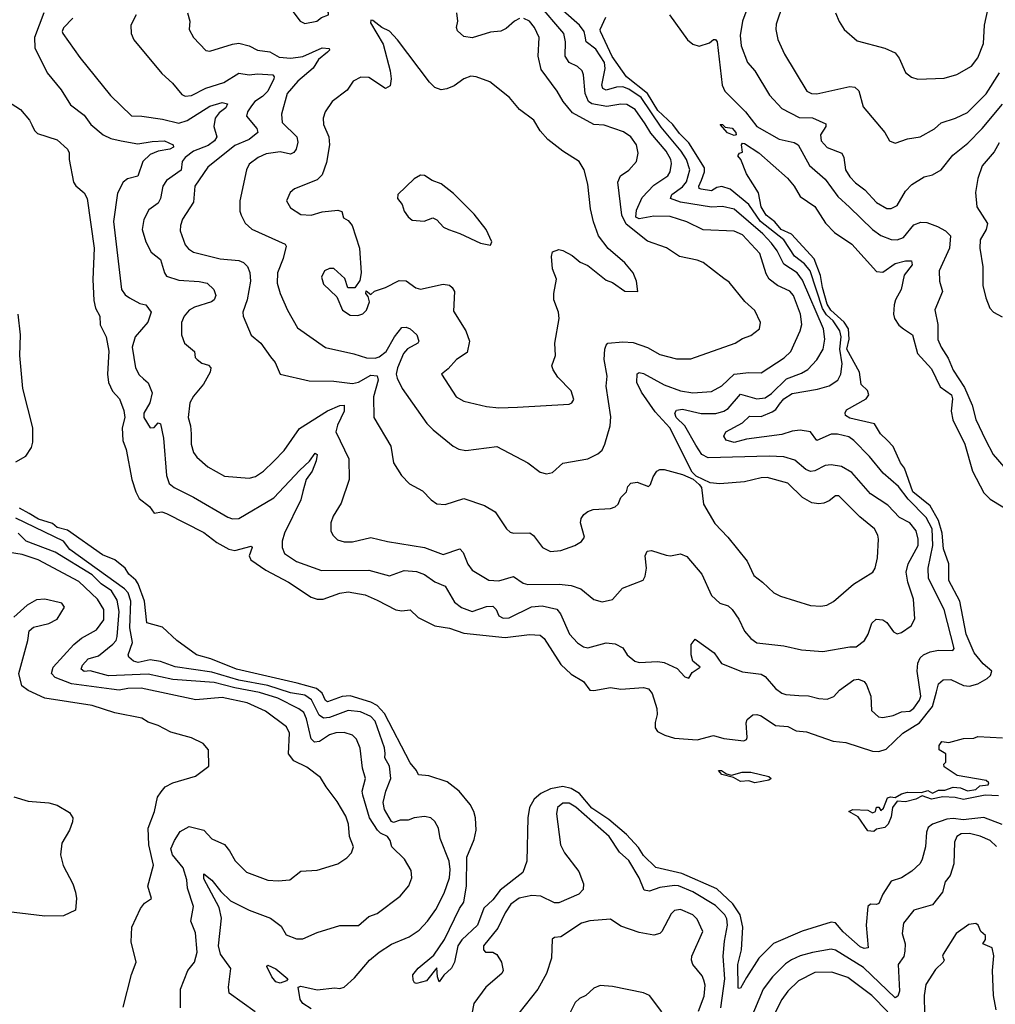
# Model space of a CAD drawing. Extents: x 1443846 to 1577407, y 839182 to 927291.
# Tile 202 of 256: x 1496183 to 1500910, y 897572 to 902342. Entities that reach past the tile are written whole.
import ezdxf

# ---------------------------------------------------------------- set-up
doc = ezdxf.new("R2010")
doc.units = 0

msp = doc.modelspace()

# ---------------------------------------------------------------- linework, layer by layer
at = {"layer": '0CON20XD'}
for points in [[(1497565, 902324.2), (1497622.5, 902335), (1497645, 902352.5), (1497680, 902365), (1497680, 902375), (1497619.5, 902439.5), (1497593.9, 902446.1), (1497565, 902443.8), (1497524.3, 902425.7), (1497496.7, 902405), (1497496.7, 902395), (1497542.5, 902335), (1497565, 902324.2)], [(1499725.7, 902444.3), (1499685.2, 902335), (1499674, 902265), (1499679.2, 902215), (1499709.5, 902135), (1499744.4, 902095), (1499816.2, 901976.2), (1499875, 901911.4), (1499958.9, 901868.9), (1500025, 901867.1), (1500088.1, 901838.1), (1500089.1, 901825), (1500062.5, 901785), (1500065.4, 901755), (1500095, 901723.2), (1500165.5, 901695), (1500175.9, 901675), (1500184.2, 901615), (1500205, 901581.2), (1500232.1, 901552.1), (1500277.8, 901517.8), (1500335, 901456.7), (1500385, 901426.9), (1500405, 901426.5), (1500435, 901441.4), (1500475, 901511.9), (1500505.9, 901544.1), (1500565, 901580.9), (1500605, 901590.8), (1500647.9, 901615), (1500703.9, 901686.1), (1500776.9, 901743.1), (1500845.7, 901814.3), (1500945, 901933.1)], [(1496746.9, 902365), (1496721.1, 902315), (1496724.2, 902275), (1496735.7, 902245), (1496871.3, 902081.3), (1496924.4, 902034.4), (1496969.5, 901979.5), (1496985, 901970.9), (1497015, 901975.3), (1497085, 902009.8), (1497172.8, 902037.2), (1497245, 902083.3), (1497295, 902075.2), (1497335, 902080.3), (1497410, 902075), (1497416.5, 902065), (1497413.8, 902055), (1497385.7, 901995), (1497360.3, 901969.7), (1497321.8, 901945), (1497306.6, 901925), (1497286.9, 901895), (1497281.8, 901875), (1497332.5, 901815), (1497337.8, 901795), (1497295, 901761.3), (1497225, 901732.1), (1497095, 901626.9), (1497031.9, 901535), (1497025, 901457.5), (1496972.2, 901375), (1496962.2, 901345), (1496961.5, 901318.5), (1496985, 901250.8), (1497001.1, 901231.1), (1497025, 901215.6), (1497155, 901184.1), (1497245, 901175.9), (1497268.1, 901165), (1497286.4, 901146.4), (1497297.6, 901117.6), (1497300.8, 901075), (1497285.6, 900984.4), (1497264.2, 900925), (1497265.8, 900905.8), (1497305, 900814.2), (1497351.9, 900775), (1497398.9, 900708.9), (1497420.5, 900680.5), (1497446, 900625), (1497585, 900592.5), (1497705, 900590), (1497795, 900579.3), (1497825, 900585.2), (1497885, 900620.5), (1497915, 900616.6), (1497919.3, 900595), (1497896.8, 900515), (1497899.5, 900415), (1497980.6, 900275), (1497994.3, 900195), (1498033.8, 900133.8), (1498072.6, 900092.6), (1498135, 900059.2), (1498176, 900015), (1498205, 899997.1), (1498245, 899993.1), (1498335, 900022.2), (1498435, 899989.1), (1498486.9, 899956.9), (1498542, 899875), (1498559.7, 899859.7), (1498575, 899854), (1498655, 899855.8), (1498673, 899843), (1498715.6, 899785.6), (1498755, 899765.6), (1498805, 899770), (1498873.3, 899795), (1498905.5, 899814.5), (1498919.2, 899835), (1498900.8, 899905), (1498904, 899925), (1498916.2, 899945), (1498935, 899959.2), (1498961.8, 899968.2), (1499045, 899973.3), (1499068.8, 899981.2), (1499082.5, 899995), (1499095, 900026.7), (1499122.5, 900055), (1499129.3, 900080.7), (1499143.9, 900096.1), (1499175, 900100.8), (1499229.2, 900080.8), (1499240, 900090), (1499252.1, 900127.9), (1499270, 900155), (1499285, 900163.1), (1499305, 900163.3), (1499395, 900138.1), (1499446.2, 900116.2), (1499475, 900090), (1499486, 900075), (1499496.4, 899995), (1499551.4, 899901.4), (1499614.4, 899835), (1499707.9, 899717.9), (1499739.8, 899649.8), (1499782.5, 899617.5), (1499837.5, 899565), (1499868.6, 899548.6), (1500015, 899503.2), (1500065, 899500.6), (1500094.2, 899505.8), (1500126.3, 899523.7), (1500223.6, 899606.4), (1500316.9, 899665), (1500328.2, 899685), (1500339.4, 899735), (1500344.5, 899825), (1500340, 899845), (1500325, 899875.5), (1500253.5, 899933.5), (1500152.5, 900035), (1500135, 900035.8), (1500105, 900010.5), (1500079.7, 900000.3), (1500055, 899996.7), (1500021.7, 900001.7), (1499975, 900026.8), (1499905, 900096.6), (1499805, 900124), (1499775, 900123.1), (1499695, 900102.5), (1499575, 900092.5), (1499528.8, 900098.8), (1499460.8, 900130.8), (1499440.6, 900150.6), (1499332.7, 900365), (1499262.3, 900442.3), (1499195, 900536.7), (1499173.7, 900585), (1499174, 900626), (1499185, 900632.9), (1499205, 900627.9), (1499305, 900573.2), (1499385, 900543.5), (1499445, 900533.4), (1499535, 900540.4), (1499585, 900568.2), (1499645.2, 900624.8), (1499715, 900633.1), (1499775, 900630.4), (1499886.8, 900703.2), (1499918.5, 900735), (1499964.7, 900835.3), (1499971.8, 900865), (1499965.8, 900915), (1499931.8, 901005), (1499915, 901026.1), (1499854.4, 901054.4), (1499814.4, 901084.4), (1499800.4, 901110.4), (1499769, 901209), (1499685, 901300), (1499645, 901317.1), (1499495, 901323.2), (1499415, 901363.2), (1499335, 901389.1), (1499255, 901390.2), (1499185, 901376.7), (1499167.6, 901385), (1499171.1, 901418.9), (1499199.1, 901480.9), (1499255, 901540.5), (1499322.7, 901585), (1499335.3, 901605), (1499341.9, 901645), (1499337.7, 901665), (1499315, 901705.8), (1499241.7, 901791.7), (1499212.8, 901837.2), (1499165, 901906.8), (1499125, 901931.2), (1499095, 901933.5), (1499028.5, 901921.5), (1498955.1, 901935.1), (1498939.8, 901945), (1498922.6, 901985), (1498915.4, 902075), (1498908.2, 902095), (1498885.8, 902115), (1498845, 902135.4), (1498825.8, 902165), (1498828, 902235), (1498819.2, 902275), (1498695, 902421.2)], [(1499880.8, 902415), (1499848.8, 902321.2), (1499845.8, 902295), (1499856.8, 902246.8), (1499887.8, 902175), (1499997.1, 901995), (1500020, 901985), (1500045, 901983.4), (1500205, 902018.2), (1500230, 902015), (1500248.2, 901998.2), (1500270.3, 901920.3), (1500374, 901795), (1500396.7, 901755), (1500425, 901744.2), (1500484.2, 901764.2), (1500545.4, 901774.6), (1500615, 901813.1), (1500647.3, 901842.7), (1500716.2, 901865), (1500775, 901892.2), (1500865, 901982.9), (1500929.6, 902085)], [(1500135.8, 902375), (1500152.6, 902332.6), (1500177.5, 902295), (1500240.2, 902240.2), (1500375, 902204.3), (1500425, 902180.8), (1500444.3, 902155), (1500475.5, 902085.5), (1500503.5, 902063.5), (1500535, 902054.3), (1500661.3, 902058.7), (1500722.8, 902077.2), (1500795, 902116.9), (1500825, 902157.5), (1500853.4, 902226.6), (1500857.3, 902315), (1500876.6, 902405)], [(1496300, 902375), (1496255.4, 902255), (1496256.4, 902205), (1496315.8, 902085), (1496385, 902002.5), (1496430.3, 901930.3), (1496495, 901879.5), (1496528.2, 901835), (1496587.8, 901785), (1496625, 901766.2), (1496674.2, 901755.8), (1496755, 901740), (1496825, 901752.3), (1496885, 901755.2), (1496927.5, 901735), (1496928.1, 901725), (1496911.5, 901715), (1496854.7, 901705.3), (1496815, 901689.4), (1496780.5, 901655), (1496755, 901583.3), (1496705, 901571.2), (1496684.8, 901555.2), (1496657.9, 901502.1), (1496638.3, 901365), (1496677.3, 901035), (1496695, 901008.9), (1496715, 900994.5), (1496765, 900967.8), (1496795, 900960.8), (1496820.8, 900925), (1496803.9, 900876.1), (1496742.9, 900805), (1496728.5, 900755), (1496744.7, 900654.7), (1496761.7, 900621.7), (1496782.8, 900602.8), (1496805, 900582), (1496824.6, 900535), (1496813.5, 900485), (1496784.3, 900435), (1496784.4, 900415), (1496815, 900364.3), (1496835, 900365.8), (1496855, 900388.8), (1496865, 900383.8), (1496880.7, 900315), (1496895, 900132.9), (1496907.8, 900095), (1496931.9, 900075), (1497025, 900029.2), (1497192, 899932), (1497215, 899923.5), (1497245, 899924.6), (1497414.6, 900025), (1497540, 900160), (1497587.5, 900202.5), (1497615, 900241.1), (1497625.2, 900235.2), (1497618.9, 900205), (1497599.8, 900155), (1497571.4, 900115), (1497555.4, 900055.4), (1497545.9, 900015), (1497466.1, 899855), (1497455.4, 899815), (1497455.4, 899785), (1497465.6, 899755), (1497525, 899716.2), (1497645, 899673.8), (1497875, 899674.7), (1497975, 899647.5), (1498045.9, 899674.1), (1498105, 899668.8), (1498145, 899654.1), (1498195, 899618.8), (1498245, 899598.1), (1498290, 899520), (1498324.2, 899494.2), (1498375, 899474.7), (1498445, 899498.7), (1498475, 899500.9), (1498492.5, 899485), (1498505, 899454.5), (1498525, 899442), (1498555, 899444.1), (1498662.4, 899497.6), (1498715, 899502.4), (1498786.1, 899486.1), (1498803.8, 899463.8), (1498846.9, 899365), (1498885, 899323.3), (1498915, 899303.5), (1498935, 899299.5), (1499025, 899322.7), (1499068.6, 899318.6), (1499105, 899298.6), (1499126, 899265), (1499163.7, 899233.7), (1499185, 899228.2), (1499275, 899232.9), (1499305, 899227.2), (1499367.9, 899197.9), (1499405, 899157.5), (1499425, 899152.5), (1499441.4, 899178.6), (1499480, 899205), (1499445, 899233.8), (1499435.7, 899265), (1499436.7, 899315), (1499455, 899340), (1499547.1, 899275), (1499583, 899223), (1499685, 899182.5), (1499775, 899171.8), (1499795, 899159.2), (1499845, 899102.1), (1499875, 899079.3), (1499895, 899072.1), (1499958, 899068), (1500005, 899066.5), (1500055, 899052.7), (1500095, 899049.6), (1500127.1, 899062.9), (1500155, 899094.3), (1500225, 899144.4), (1500247.3, 899147.3), (1500275, 899135.8), (1500285, 899118.8), (1500307.1, 899065), (1500310.6, 898995), (1500343.7, 898963.7), (1500365, 898960.6), (1500415, 898970.4), (1500455, 898988), (1500495, 898992.6), (1500515, 899006.1), (1500543, 899045), (1500548.4, 899065), (1500530.5, 899185), (1500535, 899223.8), (1500545, 899250), (1500561.4, 899265), (1500595, 899279.3), (1500635, 899287.3), (1500704.1, 899285.9), (1500710.8, 899295), (1500661.4, 899485), (1500586.3, 899635), (1500585.2, 899685), (1500606.6, 899795), (1500604.2, 899875), (1500575, 899930.4), (1500488.3, 900018.3), (1500440.7, 900080.7), (1500367.1, 900145), (1500300.4, 900225), (1500225, 900302.5), (1500200.4, 900320.4), (1500145, 900334.2), (1500115, 900334.7), (1500045, 900303.4), (1500014.4, 900345), (1499963.8, 900353.8), (1499925, 900348.9), (1499875, 900332.5), (1499705, 900309.4), (1499645, 900293.3), (1499605.2, 900305.2), (1499595.3, 900325), (1499604.5, 900345.5), (1499685, 900388.1), (1499719.6, 900420.4), (1499775, 900420), (1499828.3, 900441.7), (1499846.4, 900453.6), (1499865, 900478.9), (1499885.3, 900505), (1499925, 900530.2), (1500048.5, 900551.5), (1500105, 900568.2), (1500146.2, 900595), (1500161.8, 900625), (1500168.2, 900675), (1500156.5, 900745), (1500162.4, 900805), (1500156.8, 900835), (1500125, 900883.8), (1500092.1, 900912.1), (1500072.4, 900942.4), (1500012.9, 901125), (1499985, 901158.6), (1499937, 901197), (1499885.5, 901275), (1499772.1, 901365), (1499715, 901447.4), (1499625, 901521.6), (1499585, 901533.2), (1499560.5, 901529.5), (1499535, 901512.2), (1499485, 901520.8), (1499475.6, 901525), (1499473.9, 901535), (1499486, 901564)], [(1496441.1, 902348.9), (1496395, 902301.9), (1496388.8, 902285), (1496392.9, 902275), (1496475, 902158.2), (1496624.1, 901975), (1496725, 901875.9), (1496775, 901874.6), (1496875, 901859.7), (1496955, 901840), (1496995, 901853.5), (1497105, 901923.2), (1497165, 901941.4), (1497190.6, 901935), (1497181.5, 901915), (1497149.2, 901890.8), (1497130.6, 901865), (1497123.9, 901825), (1497138.2, 901775), (1497127.4, 901755), (1497097, 901733), (1497025.6, 901705), (1496985.8, 901674.3), (1496970.9, 901655), (1496965, 901612.5), (1496895, 901562.5), (1496876.3, 901535), (1496865.2, 901475), (1496855, 901453.3), (1496809.8, 901420.2), (1496785.4, 901374.6), (1496777.5, 901325), (1496795, 901266.2), (1496820.8, 901215), (1496865, 901179.4), (1496884.3, 901115), (1496895, 901098.8), (1496955, 901079.3), (1497053.4, 901073.4), (1497091.2, 901065), (1497124.2, 901035), (1497134.2, 901005), (1497125.7, 900985), (1497112.9, 900975), (1497030.6, 900949.4), (1497004.6, 900935), (1496979.6, 900905), (1496967.1, 900875), (1496967.5, 900815), (1496981.9, 900775), (1497030, 900735), (1497034.2, 900705), (1497042.5, 900695), (1497065, 900678.5), (1497097.9, 900667.9), (1497108.6, 900655), (1497106.7, 900635), (1497073.9, 900576.1), (1497025, 900518.6), (1497007.8, 900485), (1497000, 900415), (1497011.2, 900375), (1497013.9, 900336.1), (1497014.7, 900284.7), (1497025.3, 900245.3), (1497041.9, 900221.9), (1497095.6, 900175), (1497175, 900131.2), (1497295, 900120.5), (1497325, 900129.5), (1497365, 900154.4), (1497415, 900203.5), (1497465, 900255.6), (1497539, 900361), (1497675, 900447.5), (1497735, 900472.7), (1497755, 900474), (1497755.9, 900445), (1497722.3, 900377.7), (1497715.3, 900345), (1497777.8, 900215), (1497780, 900115), (1497740.7, 899999.3), (1497702.6, 899937.4), (1497690, 899905), (1497690.8, 899865), (1497700, 899845), (1497722.4, 899822.4), (1497755, 899812.2), (1497795, 899811.5), (1497885, 899833.3), (1497965, 899813.9), (1498144.7, 899784.7), (1498235, 899750.9), (1498315, 899778.1), (1498331.1, 899761.1), (1498355, 899704.2), (1498375, 899675.8), (1498456, 899626), (1498505, 899623.5), (1498575, 899643.8), (1498621.9, 899611.9), (1498645, 899605.3), (1498796.7, 899606.7), (1498855, 899600.4), (1498902, 899585), (1498965, 899532.9), (1499005, 899521.9), (1499055, 899532.5), (1499103, 899587), (1499203.2, 899626.8), (1499213.4, 899646.6), (1499220, 899685), (1499214.3, 899744.3), (1499222.9, 899767.1), (1499245, 899770.8), (1499315, 899747.1), (1499335.8, 899744.2), (1499385, 899754), (1499415, 899741.4), (1499488.8, 899655), (1499535, 899551.9), (1499575, 899515.8), (1499615, 899502), (1499635, 899484), (1499667.7, 899437.7), (1499695, 899378.8), (1499725, 899343.4), (1499755, 899322.4), (1499885, 899308.8), (1499971.7, 899288.3), (1500075, 899280.4), (1500205, 899303.1), (1500235, 899303.3), (1500276.2, 899335), (1500294.4, 899365), (1500311.7, 899418.3), (1500332.1, 899437.9), (1500364.4, 899434.4), (1500385, 899420.8), (1500416.8, 899376.8), (1500435, 899367.1), (1500455, 899373.3), (1500502.5, 899405), (1500519.7, 899439.7), (1500512.9, 899535), (1500486.3, 899616.3), (1500478.7, 899665), (1500487.2, 899705), (1500536, 899795), (1500536.4, 899825), (1500525.8, 899865.8), (1500496.2, 899905), (1500445, 899930), (1500389.9, 899989.9), (1500305, 900044.5), (1500215, 900148.5), (1500165, 900177.3), (1500114, 900186), (1500085, 900182.1), (1500035, 900156.2), (1500015, 900152.3), (1499992.1, 900162.1), (1499938.3, 900208.3), (1499885, 900223.4), (1499815, 900227.5), (1499519, 900219), (1499488.4, 900235), (1499459.5, 900280.5), (1499406.4, 900375), (1499364.5, 900415), (1499356.8, 900435), (1499365, 900450), (1499395, 900454.8), (1499485, 900434.3), (1499556.1, 900433.9), (1499595, 900444.8), (1499615, 900457.5), (1499675, 900527.3), (1499755, 900504.7), (1499795, 900510), (1499825, 900530.2), (1499898.2, 900601.8), (1499971, 900629), (1500002.3, 900647.7), (1500045.2, 900694.8), (1500075.8, 900745), (1500084.2, 900795), (1500077.6, 900845), (1499975, 901080.4), (1499949.8, 901115), (1499885, 901158.4), (1499852.6, 901222.6), (1499825, 901258.8), (1499783.9, 901305), (1499645, 901424.3), (1499587.8, 901437.8), (1499535, 901433.9), (1499385, 901457.7), (1499336.2, 901475), (1499343.3, 901495), (1499395, 901531.6), (1499413.3, 901556.7), (1499429.8, 901615), (1499414.2, 901664.2), (1499388.5, 901705), (1499291.4, 901821.4), (1499193.9, 901965), (1499135, 902004.9), (1499105, 902016.6), (1499075, 902015.8), (1499025, 902000.6), (1499009.1, 902009.1), (1499004.1, 902025), (1499019.4, 902105), (1499016, 902135), (1498975, 902198.8), (1498928.2, 902235), (1498922.3, 902262.3), (1498917.8, 902285), (1498895.3, 902315), (1498815.7, 902385.7)], [(1496995.6, 902375), (1497007.8, 902335), (1497004, 902295), (1497026.2, 902255), (1497085, 902193.3), (1497105, 902188.8), (1497215, 902223.8), (1497245, 902227.7), (1497295, 902216.2), (1497335, 902194.6), (1497395, 902186), (1497439.9, 902159.9), (1497496.4, 902156.4), (1497555, 902163.7), (1497648.8, 902205), (1497683, 902203), (1497684.4, 902195), (1497675.3, 902185), (1497630.2, 902149.8), (1497605, 902106.8), (1497531.4, 902045), (1497478.6, 901985), (1497451.5, 901885), (1497455, 901844.4), (1497526, 901775), (1497531.5, 901748.5), (1497523.5, 901715), (1497512.1, 901697.9), (1497495, 901690.8), (1497445, 901701.9), (1497377.1, 901692.9), (1497338.6, 901675), (1497295, 901641.4), (1497282.5, 901615), (1497250, 901465), (1497250, 901415), (1497255.7, 901395), (1497275, 901356.2), (1497307.4, 901327.4), (1497470, 901255), (1497474.4, 901245), (1497460.5, 901185), (1497432.5, 901115), (1497430.9, 901065), (1497445.6, 901015), (1497481.5, 900935), (1497528.9, 900848.9), (1497665, 900753.3), (1497802.7, 900722.7), (1497863.3, 900703.3), (1497905, 900702.4), (1497925, 900709), (1497958.4, 900735), (1497998.6, 900805), (1498035, 900850.8), (1498055, 900852.9), (1498075, 900844.3), (1498106.9, 900815), (1498116.9, 900785), (1498111.4, 900775), (1498062.4, 900747.6), (1498043.5, 900725), (1498013.3, 900655), (1498007.6, 900625), (1498011.6, 900605), (1498035.5, 900555), (1498156.1, 900386.1), (1498185.7, 900355), (1498284, 900275), (1498310.7, 900260.7), (1498345, 900255.6), (1498495, 900274.4), (1498645.5, 900195.5), (1498705, 900150), (1498735, 900142), (1498765, 900148.8), (1498815, 900193.3), (1498935.4, 900214.6), (1498985, 900238.2), (1499005, 900257.1), (1499018.8, 900285), (1499044, 900375), (1499047.2, 900417.2), (1499023.8, 900566.2), (1499029.4, 900615), (1499014.4, 900695), (1499018.8, 900745), (1499023.8, 900765), (1499033.3, 900775), (1499105, 900780.5), (1499155, 900777.3), (1499225, 900754.5), (1499285, 900720), (1499365, 900698.2), (1499435, 900698.6), (1499650, 900775), (1499685, 900797.8), (1499725, 900811.9), (1499767.1, 900845), (1499772.9, 900875), (1499745, 900932.5), (1499696.3, 900976.3), (1499619.7, 901069.7), (1499595, 901087.5), (1499493.8, 901165), (1499465, 901177.1), (1499380, 901195), (1499316.2, 901236.2), (1499225, 901269.6), (1499121.4, 901351.4), (1499100.2, 901395), (1499080.6, 901555), (1499094.4, 901585), (1499135, 901612.7), (1499172.2, 901655), (1499179.5, 901695), (1499170.9, 901735), (1499143.6, 901775), (1499109, 901799), (1499015, 901831.6), (1498964.3, 901834.3), (1498861.3, 901891.3), (1498815.6, 901945), (1498787.5, 901995), (1498710, 902100), (1498694.5, 902165.5), (1498700, 902255), (1498677.9, 902305), (1498652.9, 902335), (1498625, 902347.3)], [(1498605, 902347.8), (1498580, 902335), (1498540.9, 902299.1), (1498515, 902286.7), (1498465, 902281.5), (1498375, 902254.6), (1498335, 902260), (1498305, 902287.5), (1498300, 902305), (1498305.7, 902334.3), (1498300.8, 902375)], [(1499486, 901564), (1499500.6, 901605), (1499500.2, 901625), (1499425.5, 901745), (1499380.3, 901790.3), (1499347.2, 901835), (1499275, 901902.3), (1499224.9, 901985), (1499123.4, 902065), (1499054, 902164), (1498996.7, 902285), (1498995.2, 902295), (1499023.7, 902355)], [(1499330.8, 902365), (1499418.9, 902245), (1499445, 902223.5), (1499475, 902214.5), (1499525, 902230), (1499545, 902246), (1499555, 902246.7), (1499562.5, 902235), (1499586.2, 902025), (1499600, 901995), (1499698.9, 901895), (1499755, 901825.3), (1499863.3, 901763.3), (1499935, 901746.8), (1499954.7, 901735), (1500009.6, 901635), (1500085, 901570), (1500146.2, 901486.2), (1500203.9, 901433.9), (1500315, 901325.4), (1500355, 901297.1), (1500405, 901276.9), (1500435, 901275.9), (1500465, 901286.5), (1500515, 901348.9), (1500548.4, 901361.6), (1500578.8, 901358.8), (1500629.7, 901339.7), (1500668.4, 901318.4), (1500692.4, 901295), (1500687.3, 901235), (1500638.2, 901125), (1500639.6, 901075), (1500654.5, 901025.5), (1500617, 900937), (1500630.9, 900865), (1500631.9, 900791.9), (1500646.9, 900755), (1500681.5, 900701.5), (1500705, 900643.5), (1500760.7, 900560.7), (1500798.2, 900475), (1500814.8, 900404.8), (1500862.9, 900307.1), (1500900, 900235), (1500951.5, 900175)], [(1498505, 900461.2), (1498595, 900464.4), (1498845, 900480), (1498858.8, 900485), (1498867.5, 900502.5), (1498855, 900543.8), (1498790.7, 900610.7), (1498768, 900645), (1498762, 900665), (1498778.6, 900715), (1498775.6, 900775), (1498797.3, 900895), (1498793.6, 900925), (1498771.5, 900985), (1498770.8, 901015), (1498784.4, 901085), (1498764.3, 901135.7), (1498759.2, 901195), (1498765, 901217.5), (1498795, 901228.8), (1498815, 901223.8), (1498859.7, 901199.7), (1498897.9, 901167.9), (1498935, 901151.4), (1499025, 901080), (1499055, 901068.1), (1499115, 901026), (1499177.5, 901025), (1499172, 901075), (1499155, 901115.8), (1499115, 901164.4), (1499035, 901234.2), (1498987.1, 901295), (1498962.8, 901362.8), (1498949.2, 901425), (1498936, 901546), (1498918.5, 901615), (1498894.4, 901655), (1498814.8, 901704.8), (1498741.2, 901761.2), (1498704.3, 901804.3), (1498674.2, 901855), (1498605, 901907.5), (1498556, 901965), (1498461.2, 902041.2), (1498395, 902066), (1498368.6, 902068.6), (1498335, 902056.2), (1498288, 902022), (1498252.8, 902007.2), (1498225, 902002.7), (1498193.8, 902013.8), (1498168.6, 902038.6), (1498014.4, 902245), (1497975, 902286), (1497937.5, 902305), (1497895, 902337.5), (1497885, 902340), (1497883, 902327), (1497943.5, 902223.5), (1497978.9, 902095), (1497983.5, 902055), (1497978.9, 902021.1), (1497955, 902009.2), (1497875, 902062.4), (1497835.9, 902064.1), (1497799.2, 902045), (1497769.8, 902000.2), (1497696.7, 901945), (1497663.1, 901895), (1497653.1, 901865), (1497654.5, 901835), (1497680.4, 901775), (1497684.5, 901735), (1497670, 901650), (1497648.9, 901591.1), (1497625, 901565.7), (1497515, 901522), (1497493.8, 901505), (1497476, 901465), (1497495, 901430), (1497545, 901397.5), (1497595.6, 901394.4), (1497648.3, 901411.7), (1497725, 901420), (1497743.4, 901413.4), (1497752.6, 901382.6), (1497775, 901368.9), (1497794.4, 901345), (1497829.2, 901235), (1497837.5, 901115), (1497831.7, 901078.3), (1497807, 901043), (1497773, 901043), (1497758.3, 901088.3), (1497705, 901136.2), (1497685, 901136), (1497660, 901125), (1497646, 901095), (1497655, 901061.2), (1497719.2, 900999.2), (1497748, 900935), (1497785, 900910.8), (1497821.7, 900908.3), (1497845, 900916.7), (1497863.3, 900935), (1497877.5, 900975), (1497871.7, 901001.7), (1497860, 901015), (1497861.7, 901028.3), (1497885, 901010), (1497903, 901027), (1497955, 901044.2), (1498021.7, 901078.3), (1498055, 901076.7), (1498102.4, 901042.4), (1498125, 901036.7), (1498235, 901060), (1498265, 901055.6), (1498278.5, 901045), (1498289.1, 901025), (1498285, 900930), (1498345.3, 900835.3), (1498361.8, 900785), (1498350.9, 900729.1), (1498300, 900695), (1498259.7, 900650.3), (1498227.5, 900625), (1498298.6, 900515), (1498335, 900493.8), (1498445, 900467.9), (1498505, 900461.2)], [(1496125, 901948.1), (1496187.2, 901907.2), (1496231.5, 901855), (1496242, 901832), (1496254.8, 901804.8), (1496270, 901790), (1496365, 901760), (1496415.7, 901715), (1496423.6, 901696.4), (1496423.8, 901665), (1496443.8, 901555), (1496455, 901536.7), (1496495, 901503.3), (1496510.8, 901475), (1496544.6, 901235), (1496536.9, 901083.1), (1496542.3, 900982.3), (1496550.9, 900945), (1496572.2, 900905), (1496573.9, 900863.9), (1496601.5, 900805), (1496615.3, 900735.3), (1496609.4, 900625), (1496613.6, 900583.6), (1496632.8, 900542.8), (1496666.5, 900505), (1496688.5, 900448.5), (1496693, 900415), (1496679.8, 900365), (1496683.4, 900303.4), (1496699.1, 900259.1), (1496726.5, 900115), (1496745.4, 900055), (1496762.9, 900022.9), (1496812.9, 899982.9), (1496835, 899951.2), (1496872, 899958), (1496895, 899950), (1497075, 899857.3), (1497139.1, 899809.1), (1497196.2, 899776.2), (1497225, 899770.9), (1497305, 899790.8), (1497310, 899785), (1497294.6, 899745), (1497303.3, 899725), (1497375.4, 899675), (1497485, 899616.3), (1497595, 899544.7), (1497625, 899534.3), (1497653.3, 899535), (1497735, 899564.2), (1497775, 899570.5), (1497856.3, 899556.3), (1497915, 899530.3), (1498005, 899482.1), (1498035, 899478.2), (1498075, 899483.1), (1498113.3, 899445), (1498195, 899404.6), (1498265, 899393.7), (1498335, 899369.8), (1498535, 899348.8), (1498653.8, 899363.8), (1498705, 899360), (1498723.8, 899343.8), (1498805, 899217.5), (1498855, 899170.4), (1498914.2, 899135), (1498945, 899094.4), (1498965, 899091.5), (1499045, 899107.1), (1499095, 899099.2), (1499205, 899107.1), (1499230.2, 899100.2), (1499246.8, 899076.8), (1499269.8, 899005), (1499271.1, 898975), (1499262.7, 898937.3), (1499261.8, 898911.8), (1499274, 898894), (1499308.5, 898875), (1499355, 898860.6), (1499465, 898853.5), (1499545, 898874.7), (1499595, 898858.8), (1499692, 898848), (1499704.3, 898855), (1499707.5, 898865), (1499702.5, 898935), (1499708.3, 898951.7), (1499735, 898974), (1499754.3, 898975.7), (1499775, 898968.5), (1499845, 898921.8), (1499905, 898917.5), (1499945, 898896.2), (1499995, 898891.8), (1500125, 898846.9), (1500185, 898840), (1500315, 898798.2), (1500345, 898796.5), (1500381.7, 898808.3), (1500461.8, 898885), (1500543, 898935), (1500604.8, 899015), (1500624.4, 899085.6)], [(1499645, 901781.1), (1499613.2, 901793.2), (1499577.5, 901835), (1499588, 901835), (1499601.7, 901821.7), (1499635, 901816.2), (1499653.3, 901795), (1499655, 901783.8), (1499645, 901781.1)], [(1500624.4, 899085.6), (1500634.7, 899125), (1500656.8, 899143.2), (1500694.7, 899144.7), (1500756.4, 899116.4), (1500785, 899113.5), (1500825, 899124.9), (1500869.8, 899150.2), (1500886.5, 899165), (1500892.7, 899185), (1500851.8, 899221.8), (1500806.7, 899275), (1500769.1, 899365), (1500737.3, 899525), (1500685.2, 899625), (1500684.8, 899705), (1500659, 899779), (1500653.1, 899855), (1500635.2, 899915.2), (1500595, 899986.6), (1500510.4, 900055), (1500469.7, 900169.7), (1500451.3, 900195), (1500415, 900274.5), (1500386.7, 900305), (1500353.8, 900335), (1500325, 900383.5), (1500205, 900411.4), (1500184.2, 900425), (1500181.9, 900438.1), (1500188.3, 900451.7), (1500283.8, 900505), (1500296.7, 900525), (1500290.8, 900545), (1500260.4, 900575), (1500251.6, 900635), (1500191.1, 900745), (1500201.3, 900795), (1500197.9, 900845), (1500176.9, 900876.9), (1500113.4, 900935), (1500095, 900963.3), (1500072.3, 901045), (1500063.3, 901103.3), (1500033, 901183), (1499923.2, 901303.2), (1499872.9, 901325), (1499842.1, 901362.1), (1499800, 901395), (1499774.8, 901435), (1499763.1, 901503.1), (1499735, 901546.2), (1499703.8, 901595), (1499677.5, 901665), (1499662.9, 901682.9), (1499670, 901695), (1499685, 901700), (1499680.8, 901735), (1499685, 901743.3), (1499695, 901741.9), (1499765, 901696.8), (1499903.5, 901573.5), (1499935.5, 901535), (1499964.3, 901485), (1500035, 901436.7), (1500086.7, 901356.7), (1500131.5, 901311.5), (1500214.1, 901254.1), (1500335, 901122.7), (1500365, 901119.2), (1500425, 901161.3), (1500475, 901173.8), (1500504.2, 901174.2), (1500507.1, 901155), (1500468.6, 901105), (1500454.5, 901035), (1500425.6, 900985), (1500419.8, 900960.2), (1500416.2, 900915), (1500420.8, 900895), (1500442.5, 900862.5), (1500465, 900843.6), (1500508.5, 900815), (1500532.2, 900725), (1500600.6, 900650.6), (1500643, 900563), (1500697.3, 900525), (1500703.1, 900505), (1500695.3, 900445), (1500703.4, 900403.4), (1500761.7, 900285), (1500798.6, 900155), (1500855, 900050), (1500885, 900018.5), (1501007.8, 899945)], [(1500929.2, 901745), (1500905, 901701.3), (1500845.8, 901634.2), (1500825, 901572.5), (1500814.3, 901505), (1500820, 901435), (1500871.2, 901355), (1500865, 901325.8), (1500836.8, 901275), (1500834.6, 901235), (1500849.1, 901145), (1500849.4, 901055), (1500863.3, 900995), (1500883.5, 900945), (1500901.4, 900925), (1500942.7, 900902.7)], [(1498465, 901250), (1498470, 901265), (1498443.8, 901325), (1498385, 901400), (1498285, 901500), (1498225, 901546.2), (1498182.3, 901562.3), (1498145, 901587.1), (1498125, 901588.9), (1498095, 901571.4), (1498016, 901495), (1498013.8, 901475), (1498036.8, 901446.8), (1498046.2, 901415), (1498065, 901386.7), (1498085, 901370), (1498143.6, 901366.4), (1498185, 901382.5), (1498205, 901372.5), (1498237, 901337), (1498260, 901325), (1498315.9, 901305.9), (1498415, 901260), (1498465, 901250)], [(1496165, 900199.4), (1496213.3, 900226.7), (1496241.2, 900268.8), (1496247.1, 900295), (1496247.7, 900365), (1496198.3, 900555), (1496183.7, 900715), (1496187.8, 900815), (1496175.2, 900915.2)], [(1500942.9, 898442.9), (1500855, 898476.7), (1500781, 898469), (1500755, 898464.8), (1500705, 898472.5), (1500675, 898468.2), (1500605.9, 898444.1), (1500585, 898428.5), (1500577.2, 898405), (1500571.6, 898335), (1500555.8, 898274.2), (1500545, 898254.4), (1500505, 898217.1), (1500455.6, 898185), (1500405, 898168.5), (1500364.5, 898105), (1500345, 898059.2), (1500335, 898054.4), (1500305, 898056.5), (1500292.1, 898045), (1500284.6, 897955), (1500293.3, 897845), (1500275, 897842.1), (1500255, 897850.4), (1500172.4, 897922.4), (1500136, 897966), (1500115, 897969.3), (1499973.8, 897926.2), (1499835, 897865.4), (1499765, 897794.4), (1499705, 897702), (1499675, 897650), (1499665, 897647.5), (1499663.6, 897653.6), (1499663, 897765), (1499680.9, 897835), (1499687.4, 897945), (1499673, 898005), (1499637.9, 898057.9), (1499560.5, 898130.5), (1499391.2, 898205), (1499265, 898234.6), (1499205, 898293.2), (1499181.3, 898331.3), (1499122.5, 898395), (1499036.8, 898466.8), (1498955, 898522.7), (1498895, 898592.4), (1498855, 898617), (1498815, 898627.4), (1498755, 898615.5), (1498707.5, 898592.5), (1498676, 898565), (1498653.5, 898525), (1498644.6, 898474.6), (1498640.9, 898265), (1498620.2, 898209.8), (1498511.6, 898125), (1498475, 898077.8), (1498432.5, 898037.5), (1498400.6, 897955), (1498325.5, 897884.5), (1498305.9, 897855), (1498289.7, 897775), (1498275, 897746.5), (1498237.9, 897712.1), (1498215, 897680), (1498206.7, 897705), (1498205, 897747.5), (1498154.3, 897685.7), (1498105, 897673.1), (1498095.7, 897675.7), (1498088.9, 897688.9), (1498088.1, 897715), (1498113.5, 897746.5), (1498189.6, 897810.4), (1498241.1, 897885), (1498314.5, 898035.5), (1498335, 898065.8), (1498348.4, 898145), (1498348.8, 898285), (1498385, 898370), (1498395.2, 898415), (1498392.3, 898475), (1498384.3, 898505), (1498365, 898539.2), (1498312.5, 898605), (1498255, 898648.8), (1498165, 898678.2), (1498115, 898684.2), (1498105.6, 898705), (1498075, 898741.4), (1497950.6, 898980.6), (1497915, 899019.2), (1497885.3, 899035.3), (1497785, 899066.5), (1497745, 899062.6), (1497675, 899036.3), (1497665, 899043.1), (1497648.5, 899078.5), (1497621.6, 899101.6), (1497527.4, 899127.4), (1497233.1, 899195), (1497109.1, 899245), (1497040.4, 899265), (1496944, 899334), (1496875, 899399.3), (1496800, 899420), (1496788.8, 899525), (1496758.1, 899608.1), (1496746.2, 899626.2), (1496712.5, 899655), (1496694.5, 899684.5), (1496644.7, 899724.7), (1496585, 899749.6), (1496415, 899868.2), (1496365, 899881.7), (1496341.7, 899901.7), (1496275, 899922.6), (1496228.8, 899948.8), (1496182.1, 899975)], [(1497595, 897549.7), (1497555.6, 897575), (1497542.7, 897595), (1497532.5, 897655), (1497545, 897660), (1497625, 897641.1), (1497709.3, 897650.7), (1497735, 897648.5), (1497755.9, 897654.1), (1497805, 897699.4), (1497877.9, 897785), (1497925, 897824.6), (1497985, 897863.6), (1498070.9, 897899.1), (1498118.5, 897931.5), (1498159.2, 897975), (1498199.3, 898030.7), (1498239.7, 898110.3), (1498265.2, 898185), (1498268.7, 898225), (1498263.9, 898265), (1498220.8, 898375), (1498212.5, 898425), (1498195, 898458), (1498175, 898475.6), (1498145, 898481.8), (1498095, 898475.3), (1498065, 898463.5), (1498026.9, 898463.1), (1497995, 898452.3), (1497985, 898456.9), (1497950.8, 898515), (1497945, 898550), (1497957.8, 898605), (1497981.5, 898665), (1497975.2, 898725.2), (1497952.7, 898765), (1497953.8, 898786.2), (1497951.5, 898815), (1497905, 898943.8), (1497885, 898965.6), (1497835, 898989.4), (1497775, 898994.8), (1497685, 898961.9), (1497655, 898958.5), (1497635, 898972.2), (1497597.5, 899047.5), (1497565, 899069.1), (1497495, 899080.1), (1497385, 899115.5), (1497245, 899142.3), (1497115, 899181.1), (1496936.9, 899206.9), (1496865, 899232.9), (1496815, 899240.8), (1496757.3, 899227.3), (1496735, 899233.8), (1496712.9, 899252.9), (1496708.1, 899265), (1496730, 899325), (1496717.7, 899395), (1496722.2, 899525), (1496708.2, 899565), (1496691.7, 899585), (1496425.6, 899775), (1496395.9, 899815), (1496165, 899926.6)], [(1497324.2, 897535), (1497198.8, 897625), (1497194.7, 897655.3), (1497205.6, 897745), (1497155.9, 897815), (1497146.4, 897855), (1497161.4, 897988.6), (1497150.1, 898040.1), (1497075, 898179.2), (1497075, 898203.8), (1497115, 898173.5), (1497157.5, 898117.5), (1497205, 898072.3), (1497295, 898027.5), (1497398.5, 897988.5), (1497449.6, 897949.6), (1497475, 897908.1), (1497525, 897888.1), (1497555, 897888.6), (1497625, 897918.9), (1497735, 897954.2), (1497825, 897954), (1497875, 897997.5), (1497915, 898010.8), (1498026, 898095), (1498068.6, 898145), (1498082.9, 898185), (1498079.7, 898219.7), (1498048, 898275), (1497985.6, 898335), (1497978.8, 898365), (1497965.4, 898385), (1497931.2, 898401.2), (1497916.2, 898415), (1497878.6, 898475), (1497845.3, 898585), (1497843.3, 898605), (1497857.9, 898665), (1497843.8, 898715), (1497832.9, 898812.9), (1497815.8, 898855.8), (1497795.7, 898875), (1497755, 898889.1), (1497715, 898887.3), (1497685, 898876.5), (1497635.2, 898844.8), (1497611.6, 898841.6), (1497595, 898857.1), (1497572.5, 898955), (1497559.4, 898985), (1497535, 899003.3), (1497433.2, 899055), (1497345, 899082.4), (1497225, 899104.2), (1497125, 899131.5), (1496925, 899144.6), (1496805, 899171.3), (1496613.8, 899163.8), (1496525, 899187.9), (1496495, 899184.2), (1496480.4, 899195), (1496487.9, 899215), (1496515, 899244.8), (1496565, 899259.8), (1496635, 899316.1), (1496650.2, 899335), (1496655, 899353.3), (1496665.8, 899475), (1496655, 899530), (1496627.5, 899575), (1496578.1, 899608.1), (1496535, 899652), (1496355, 899762), (1496215.4, 899815), (1496175.5, 899855)], [(1496961.9, 897555), (1496962.2, 897645), (1496998.2, 897735), (1497030.9, 897775), (1497042.5, 897825), (1497035, 897917.5), (1497013.1, 897975), (1497025.4, 898045), (1496996.9, 898135), (1496993.7, 898175), (1496975, 898232.5), (1496924.2, 898295), (1496915.8, 898325), (1496932.7, 898365), (1496960.9, 898409.1), (1497005, 898433.5), (1497075, 898414.5), (1497113.7, 898373.7), (1497175, 898345.7), (1497200.5, 898315), (1497226.7, 898266.7), (1497282.3, 898212.3), (1497385, 898172.7), (1497435, 898169.1), (1497492.5, 898175), (1497545, 898216), (1497625, 898221.4), (1497725, 898252.9), (1497768.9, 898281.1), (1497790.8, 898305), (1497800, 898335), (1497781.8, 898385), (1497776.8, 898445), (1497763.3, 898483.3), (1497722.2, 898555), (1497667.5, 898625), (1497640.3, 898670.3), (1497575, 898720.4), (1497512, 898752), (1497485.7, 898785), (1497490, 898885), (1497476.5, 898916.5), (1497375, 898992.5), (1497285, 899032.6), (1497165, 899058.6), (1497036.9, 899046.9), (1496772.5, 899102.5), (1496707.9, 899102.1), (1496665.8, 899094.2), (1496628.4, 899098.4), (1496435.1, 899125.1), (1496355.2, 899155.2), (1496336.9, 899175), (1496345.4, 899205), (1496445.3, 899314.7), (1496482.2, 899345), (1496554.8, 899385.2), (1496591.4, 899435), (1496591.4, 899485), (1496560.6, 899535), (1496470.5, 899620.5), (1496272.2, 899725), (1496195, 899750.3), (1496125, 899762.3)], [(1496685, 897557.5), (1496724.6, 897715.4), (1496747.5, 897775), (1496724, 897875), (1496726.7, 897945), (1496768.8, 898035), (1496788.3, 898061.7), (1496822.5, 898085), (1496804.2, 898144.2), (1496831.1, 898245), (1496808.5, 898345), (1496805.7, 898425), (1496835.8, 898505), (1496851.2, 898575), (1496868.8, 898601.2), (1496887.5, 898625), (1496925.9, 898644.1), (1497035, 898677.5), (1497100, 898725), (1497097.5, 898805), (1497072.5, 898835), (1497015, 898862.5), (1496915, 898890), (1496855, 898922.5), (1496805, 898939.1), (1496775, 898958.5), (1496645, 898983.9), (1496535, 899020), (1496305, 899055.6), (1496225, 899092.2), (1496194, 899115), (1496180, 899175), (1496222.5, 899335), (1496228.8, 899381.2), (1496250.5, 899399.5), (1496325, 899417.1), (1496365, 899438), (1496400, 899495), (1496387.5, 899515), (1496375, 899518), (1496305, 899534), (1496265, 899531.2), (1496220, 899505), (1496155, 899446.7)], [(1500925, 898582.2), (1500860, 898585), (1500755, 898564.5), (1500715, 898573.8), (1500655, 898576), (1500600, 898565), (1500555, 898581.4), (1500525, 898565.4), (1500475, 898552), (1500435, 898556), (1500412, 898525), (1500405, 898480), (1500390, 898445), (1500375, 898427.5), (1500335, 898420), (1500321.7, 898408.3), (1500291.7, 898411.7), (1500245, 898480), (1500200, 898505), (1500220, 898515), (1500291.7, 898511.7), (1500315, 898500), (1500330, 898505), (1500333.8, 898526.2), (1500345, 898526.7), (1500355, 898510), (1500368.8, 898521.2), (1500388.3, 898571.7), (1500402.4, 898577.6), (1500425, 898574), (1500455, 898591.3), (1500485, 898599.1), (1500552.5, 898597.5), (1500582.3, 898607.7), (1500605.7, 898594.3), (1500635, 898608.9), (1500665, 898609.5), (1500705, 898623.6), (1500741.1, 898621.1), (1500775, 898605.6), (1500815, 898611.9), (1500835, 898629.4), (1500875.6, 898635), (1500878, 898645), (1500865, 898656.2), (1500725, 898680), (1500661.7, 898721.7), (1500660, 898735), (1500670, 898745), (1500670, 898785), (1500637.5, 898805), (1500637.5, 898825), (1500650, 898845), (1500685, 898840), (1500755, 898858.8), (1500805, 898861.2), (1500825, 898868.8), (1500945, 898862.5)], [(1499745, 898644), (1499715, 898654), (1499675, 898650.5), (1499641.1, 898671.1), (1499585, 898685.8), (1499568, 898705), (1499583.8, 898705), (1499608.3, 898688.3), (1499632.5, 898682.5), (1499683.8, 898696.2), (1499725, 898696.3), (1499812.5, 898675), (1499824, 898665), (1499812.7, 898657.3), (1499745, 898644)], [(1496155, 898577.1), (1496225, 898555.7), (1496325, 898547.5), (1496365.7, 898535.7), (1496425, 898501.2), (1496441.2, 898475), (1496440, 898455), (1496424, 898415), (1496388.3, 898351.7), (1496381.2, 898295), (1496394.1, 898244.1), (1496441.2, 898155), (1496453.8, 898115), (1496458.8, 898085), (1496453, 898027), (1496395, 898000), (1496305, 897998.8), (1496075, 898025.5)], [(1499580.8, 897555), (1499599, 897695), (1499591.4, 897805), (1499597.1, 897877.1), (1499612.7, 897955), (1499609, 897985), (1499599.6, 898005), (1499555, 898050.5), (1499445, 898116.6), (1499375, 898145.2), (1499355, 898147.8), (1499285, 898136.9), (1499235, 898119.3), (1499208.9, 898125), (1499185.2, 898185), (1499135, 898268.7), (1499089.1, 898309.1), (1499038.4, 898385), (1498877.3, 898527.3), (1498845, 898546.3), (1498813.9, 898546.1), (1498788.5, 898525), (1498784.3, 898495), (1498804, 898344), (1498823.1, 898305), (1498892.7, 898215), (1498914.5, 898155), (1498912.6, 898127.4), (1498892.5, 898105), (1498795, 898062.5), (1498775, 898063.8), (1498708, 898095), (1498665, 898098.4), (1498603.7, 898086.3), (1498562.6, 898057.4), (1498534.6, 898015), (1498499, 897941), (1498430, 897855), (1498430.9, 897835), (1498440.8, 897825), (1498475, 897824.3), (1498495, 897812.5), (1498517.1, 897775), (1498525.6, 897735), (1498519.2, 897720.8), (1498442.2, 897655), (1498383.5, 897575), (1498374.4, 897525)], [(1500915.7, 898335.7), (1500884.3, 898365), (1500836.1, 898386.1), (1500785, 898398.4), (1500745, 898398.2), (1500722.7, 898385), (1500712.9, 898357.1), (1500708.1, 898251.9), (1500690.9, 898195), (1500667.3, 898165), (1500654.5, 898115), (1500606.3, 898053.7), (1500515, 898027.1), (1500464.6, 897965.4), (1500458.9, 897915), (1500473.3, 897865), (1500470.8, 897829.2), (1500467.1, 897802.9), (1500440, 897765), (1500445.6, 897635), (1500438.3, 897611.7), (1500425, 897603.2), (1500270.6, 897750.6), (1500135, 897834.7), (1500115, 897838), (1500025, 897823), (1499965, 897806.7), (1499922.6, 897787.4), (1499892.7, 897767.3), (1499830.9, 897705), (1499785, 897645.4), (1499680, 897395)], [(1499472, 897538), (1499499.6, 897610.4), (1499504.7, 897664.7), (1499498.5, 897688.5), (1499488.9, 897708.9), (1499445, 897763.8), (1499438.6, 897785), (1499440, 897805), (1499492.5, 897925), (1499465, 897984.3), (1499445, 898005.4), (1499385, 898030.9), (1499355, 898026.7), (1499339.5, 898010.5), (1499295, 897924), (1499285, 897914.2), (1499255, 897905.8), (1499185, 897920), (1499095, 897950.5), (1499045, 897984.5), (1498945, 897976.5), (1498904.8, 897965.2), (1498805, 897898.1), (1498775, 897895.8), (1498763.4, 897886.6), (1498760, 897795), (1498735, 897721.2), (1498692.9, 897645), (1498602.1, 897527.9)], [(1500913.9, 897545), (1500901.5, 897615), (1500896.5, 897735), (1500902.8, 897807.2), (1500895, 897846), (1500850, 897865), (1500862.5, 897885), (1500862.5, 897905), (1500840, 897925), (1500827.5, 897955), (1500815, 897963.3), (1500781.7, 897958.3), (1500720, 897915), (1500656.7, 897815), (1500653.3, 897805), (1500662.5, 897785), (1500657.5, 897775), (1500620, 897740), (1500573.1, 897666.9), (1500565.2, 897615), (1500566.8, 897523.2)], [(1497445, 897674), (1497425, 897680), (1497405.3, 897705), (1497380, 897755), (1497385, 897762), (1497425, 897743.8), (1497482, 897695), (1497476.7, 897685), (1497445, 897674)], [(1500389.1, 897535), (1500311.5, 897615), (1500195, 897702.2), (1500117.5, 897727.5), (1500035, 897725.3), (1499956.5, 897685), (1499905, 897634.6), (1499876.1, 897595), (1499840.8, 897525)], [(1499294.5, 897535), (1499234, 897615), (1499205, 897626.9), (1499055, 897657.5), (1498995, 897662.9), (1498965, 897649.2), (1498926.3, 897613.7), (1498895, 897600), (1498875, 897580.8), (1498846.7, 897525)]]:
    msp.add_lwpolyline(points, dxfattribs=at)

doc.saveas('drawing.dxf')
